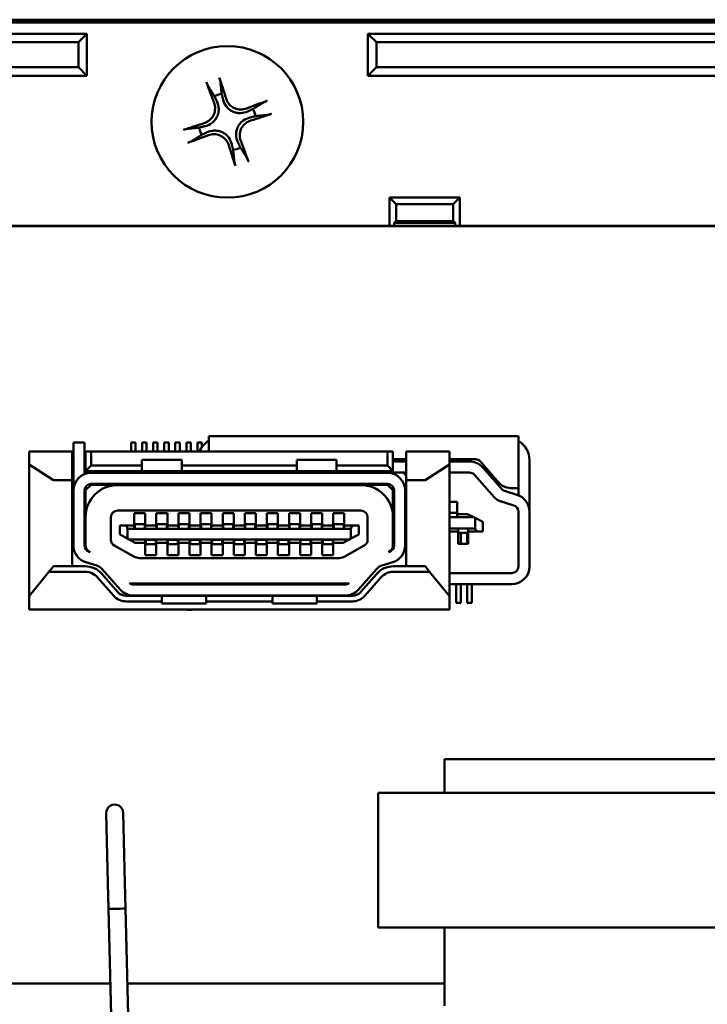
# Model space of a CAD drawing. Header units: inches. Extents: x 1.8 to 33, y 0.1 to 15.8.
# Tile 9 of 14: x 17.5 to 18.7, y 2.6 to 4.4. Entities that reach past the tile are written whole.
import ezdxf

# ---------------------------------------------------------------- set-up
doc = ezdxf.new("R2010")
doc.units = ezdxf.units.IN
doc.header["$MEASUREMENT"] = 0
doc.layers.add('Visible Edges(ANSI)', color=7, linetype='Continuous', lineweight=50)

msp = doc.modelspace()

# ---------------------------------------------------------------- linework, layer by layer
at = {"layer": 'Visible Edges(ANSI)'}
for p, q in [((16.063, 4.3592), (19.663, 4.3592)), ((16.0669, 4.3553), (19.6591, 4.3553)), ((19.658, 4.3542), (16.068, 4.3542)), ((16.088, 4.3342), (17.613, 4.3342)), ((17.5977, 4.3189), (17.613, 4.3342)), ((17.613, 4.3342), (17.613, 4.2592)), ((18.113, 4.3342), (19.638, 4.3342)), ((18.113, 4.2592), (18.113, 4.3342)), ((18.113, 4.3342), (18.1283, 4.3189)), ((16.1033, 4.3189), (17.5977, 4.3189)), ((17.5977, 4.2745), (17.5977, 4.3189)), ((18.1283, 4.3189), (19.6228, 4.3189)), ((18.1283, 4.3189), (18.1283, 4.2745)), ((16.1478, 4.2745), (17.5977, 4.2745)), ((17.613, 4.2592), (17.5977, 4.2745)), ((18.1283, 4.2745), (18.113, 4.2592)), ((18.1283, 4.2745), (19.5783, 4.2745)), ((17.613, 4.2592), (16.163, 4.2592)), ((19.563, 4.2592), (18.113, 4.2592)), ((18.1515, 3.9922), (18.1515, 4.0422)), ((18.1515, 4.0422), (18.2765, 4.0422)), ((18.1515, 4.0422), (18.1631, 4.0306)), ((18.2765, 4.0422), (18.265, 4.0306)), ((18.2765, 4.0422), (18.2765, 3.9922)), ((18.1631, 4.0306), (18.265, 4.0306)), ((18.1631, 4.0005), (18.1631, 4.0306)), ((18.265, 4.0306), (18.265, 4.0005)), ((18.1598, 3.9972), (18.1631, 4.0005)), ((18.265, 4.0005), (18.1631, 4.0005)), ((18.2682, 3.9972), (18.265, 4.0005)), ((16.6515, 3.9922), (19.3515, 3.9922)), ((19.3515, 3.9912), (16.6515, 3.9912)), ((19.3515, 3.9912), (16.6515, 3.9912)), ((18.1598, 3.9972), (18.1598, 3.9922)), ((18.2682, 3.9972), (18.1598, 3.9972)), ((18.2682, 3.9922), (18.2682, 3.9972)), ((17.8297, 3.6175), (17.8297, 3.5903)), ((18.3809, 3.6175), (17.8297, 3.6175)), ((18.3809, 3.525), (18.3809, 3.6175)), ((17.5888, 3.606), (17.6085, 3.606)), ((17.5888, 3.606), (17.5888, 3.5204)), ((17.6085, 3.606), (17.6085, 3.5496)), ((17.6916, 3.5903), (17.6916, 3.606)), ((17.6916, 3.606), (17.6995, 3.606)), ((17.6995, 3.5903), (17.6995, 3.606)), ((17.7113, 3.606), (17.7113, 3.5903)), ((17.7192, 3.606), (17.7113, 3.606)), ((17.7192, 3.606), (17.7192, 3.5903)), ((17.731, 3.606), (17.731, 3.5903)), ((17.7388, 3.606), (17.731, 3.606)), ((17.7388, 3.606), (17.7388, 3.5903)), ((17.7507, 3.606), (17.7507, 3.5903)), ((17.7585, 3.606), (17.7507, 3.606)), ((17.7585, 3.606), (17.7585, 3.5903)), ((17.7703, 3.606), (17.7703, 3.5903)), ((17.7782, 3.606), (17.7703, 3.606)), ((17.7782, 3.606), (17.7782, 3.5903)), ((17.79, 3.606), (17.79, 3.5903)), ((17.7979, 3.606), (17.79, 3.606)), ((17.7979, 3.606), (17.7979, 3.5903)), ((17.8097, 3.606), (17.8097, 3.5903)), ((17.8176, 3.606), (17.8097, 3.606)), ((17.8176, 3.606), (17.8176, 3.5979)), ((17.5101, 3.5903), (17.5101, 3.5666)), ((17.5869, 3.5903), (17.5101, 3.5903)), ((17.5869, 3.5391), (17.5869, 3.5903)), ((17.6105, 3.5903), (17.6105, 3.5552)), ((17.6105, 3.5903), (17.6203, 3.5903)), ((18.1479, 3.5903), (17.6203, 3.5903)), ((17.6203, 3.5903), (17.6203, 3.5651)), ((18.1479, 3.5651), (18.1479, 3.5903)), ((18.1479, 3.5903), (18.1577, 3.5903)), ((18.1577, 3.5552), (18.1577, 3.5903)), ((18.1814, 3.5903), (18.1814, 3.5391)), ((18.2581, 3.5903), (18.1814, 3.5903)), ((18.2581, 3.5666), (18.2581, 3.5903)), ((17.5101, 3.5666), (17.5101, 3.3324)), ((17.5101, 3.5666), (17.5534, 3.5391)), ((17.6105, 3.5552), (17.6203, 3.5651)), ((17.6203, 3.5651), (17.7109, 3.5651)), ((17.7109, 3.5749), (17.7109, 3.5651)), ((17.7818, 3.5749), (17.7109, 3.5749)), ((17.7109, 3.5651), (17.7109, 3.5552)), ((17.7818, 3.5651), (17.7818, 3.5749)), ((17.7818, 3.5651), (17.9865, 3.5651)), ((17.7818, 3.5651), (17.7818, 3.5552)), ((17.9865, 3.5749), (17.9865, 3.5651)), ((18.0573, 3.5749), (17.9865, 3.5749)), ((17.9865, 3.5651), (17.9865, 3.5552)), ((18.0573, 3.5651), (18.0573, 3.5749)), ((18.0573, 3.5651), (18.1479, 3.5651)), ((18.0573, 3.5651), (18.0573, 3.5552)), ((18.1577, 3.5552), (18.1479, 3.5651)), ((18.1577, 3.5762), (18.1814, 3.5762)), ((18.1814, 3.5722), (18.1577, 3.5722)), ((18.1778, 3.5742), (18.1778, 3.5722)), ((18.1778, 3.5742), (18.1814, 3.5742)), ((18.1794, 3.5742), (18.1794, 3.5722)), ((18.2148, 3.5391), (18.2581, 3.5666)), ((18.2581, 3.5762), (18.3047, 3.5762)), ((18.2939, 3.5722), (18.2581, 3.5722)), ((18.2581, 3.3324), (18.2581, 3.5666)), ((18.3136, 3.5721), (18.3461, 3.5345)), ((18.3533, 3.5209), (18.3175, 3.5616)), ((18.4006, 3.4828), (18.4006, 3.5747)), ((17.6105, 3.5503), (17.6105, 3.5552)), ((17.6105, 3.5552), (17.7109, 3.5552)), ((17.6203, 3.5519), (18.1479, 3.5519)), ((17.7109, 3.5552), (17.7818, 3.5552)), ((17.7818, 3.5552), (17.9865, 3.5552)), ((17.8297, 3.5552), (17.8297, 3.5519)), ((17.8796, 3.5519), (17.8825, 3.5552)), ((17.8876, 3.5552), (17.8846, 3.5519)), ((17.9168, 3.5526), (18.0876, 3.5526)), ((17.9801, 3.5522), (17.9801, 3.5526)), ((17.9804, 3.5519), (17.9801, 3.5522)), ((17.9865, 3.5552), (18.0573, 3.5552)), ((17.9866, 3.5526), (17.9865, 3.5519)), ((18.0273, 3.5526), (18.0273, 3.5519)), ((18.0334, 3.5519), (18.0337, 3.5522)), ((18.0337, 3.5522), (18.0337, 3.5526)), ((18.0573, 3.5552), (18.1577, 3.5552)), ((18.0876, 3.5552), (18.0876, 3.5526)), ((18.0888, 3.5526), (18.0876, 3.5526)), ((18.0888, 3.5552), (18.0888, 3.5526)), ((18.0888, 3.5526), (18.1814, 3.5526)), ((18.1577, 3.5526), (18.1577, 3.5503)), ((18.177, 3.5522), (18.177, 3.5526)), ((18.1814, 3.5458), (18.177, 3.5522)), ((18.1778, 3.5511), (18.1778, 3.5506)), ((18.1781, 3.5506), (18.1778, 3.5506)), ((18.2581, 3.5526), (18.2939, 3.5526)), ((18.3028, 3.5485), (18.3385, 3.5079)), ((17.5534, 3.5391), (17.5869, 3.5391)), ((17.5869, 3.3855), (17.5869, 3.5391)), ((17.6203, 3.5308), (17.6105, 3.521)), ((17.6105, 3.521), (17.6105, 3.5269)), ((17.6203, 3.5322), (18.1479, 3.5322)), ((17.7243, 3.5308), (17.6203, 3.5308)), ((18.1007, 3.5302), (17.6676, 3.5302)), ((17.7249, 3.5302), (17.7227, 3.5322)), ((17.7677, 3.5302), (17.7699, 3.5322)), ((17.9999, 3.5308), (17.7684, 3.5308)), ((17.8297, 3.5322), (17.8297, 3.5308)), ((17.8673, 3.5322), (17.8661, 3.5308)), ((17.8923, 3.5308), (17.8935, 3.5322)), ((18.0005, 3.5302), (17.9983, 3.5322)), ((18.0433, 3.5302), (18.0455, 3.5322)), ((18.1479, 3.5308), (18.044, 3.5308)), ((18.1577, 3.521), (18.1479, 3.5308)), ((18.1577, 3.5269), (18.1577, 3.521)), ((18.1814, 3.5391), (18.2148, 3.5391)), ((18.1814, 3.5391), (18.1814, 3.3855)), ((17.5888, 3.5204), (17.5888, 3.4228)), ((17.6085, 3.4228), (17.6085, 3.5204)), ((17.6105, 3.521), (17.6105, 3.4731)), ((18.1577, 3.4731), (18.1577, 3.521)), ((18.1597, 3.5204), (18.1597, 3.4228)), ((18.1794, 3.4228), (18.1794, 3.5204)), ((18.3784, 3.5129), (18.3542, 3.5204)), ((18.3669, 3.525), (18.3809, 3.525)), ((18.3809, 3.525), (18.3809, 3.512)), ((18.1794, 3.5004), (18.1814, 3.5004)), ((18.2581, 3.5004), (18.2717, 3.5004)), ((18.2717, 3.5004), (18.2717, 3.4807)), ((18.3484, 3.5015), (18.3726, 3.4941)), ((17.6105, 3.4731), (17.6105, 3.4225)), ((17.6558, 3.4329), (17.6558, 3.4731)), ((17.6676, 3.4849), (18.1007, 3.4849)), ((17.6971, 3.48), (17.6971, 3.458)), ((17.7168, 3.48), (17.6971, 3.48)), ((17.7168, 3.458), (17.7168, 3.48)), ((17.7365, 3.48), (17.7365, 3.458)), ((17.7562, 3.48), (17.7365, 3.48)), ((17.7562, 3.458), (17.7562, 3.48)), ((17.7759, 3.48), (17.7759, 3.458)), ((17.7955, 3.48), (17.7759, 3.48)), ((17.7955, 3.458), (17.7955, 3.48)), ((17.8152, 3.48), (17.8152, 3.458)), ((17.8349, 3.48), (17.8152, 3.48)), ((17.8349, 3.458), (17.8349, 3.48)), ((17.8546, 3.48), (17.8546, 3.458)), ((17.8743, 3.48), (17.8546, 3.48)), ((17.8743, 3.458), (17.8743, 3.48)), ((17.894, 3.48), (17.894, 3.458)), ((17.9136, 3.48), (17.894, 3.48)), ((17.9136, 3.458), (17.9136, 3.48)), ((17.9333, 3.48), (17.9333, 3.458)), ((17.953, 3.48), (17.9333, 3.48)), ((17.953, 3.458), (17.953, 3.48)), ((17.9727, 3.48), (17.9727, 3.458)), ((17.9924, 3.48), (17.9727, 3.48)), ((17.9924, 3.458), (17.9924, 3.48)), ((18.0121, 3.48), (18.0121, 3.458)), ((18.0318, 3.48), (18.0121, 3.48)), ((18.0318, 3.458), (18.0318, 3.48)), ((18.0514, 3.48), (18.0514, 3.458)), ((18.0711, 3.48), (18.0514, 3.48)), ((18.0711, 3.458), (18.0711, 3.48)), ((18.1125, 3.4731), (18.1125, 3.4329)), ((18.1597, 3.4783), (18.1577, 3.4783)), ((18.1577, 3.4225), (18.1577, 3.4731)), ((18.1597, 3.4728), (18.1577, 3.4728)), ((18.1794, 3.4807), (18.1814, 3.4807)), ((18.1794, 3.4728), (18.1814, 3.4728)), ((18.2717, 3.4807), (18.2581, 3.4807)), ((18.2581, 3.4728), (18.2717, 3.4728)), ((18.2717, 3.4807), (18.2717, 3.4783)), ((18.2717, 3.4783), (18.2717, 3.4728)), ((18.2904, 3.4783), (18.2717, 3.4783)), ((18.3017, 3.4728), (18.2717, 3.4728)), ((18.2904, 3.4783), (18.3017, 3.4728)), ((18.3042, 3.4716), (18.3017, 3.4728)), ((18.3809, 3.4828), (18.3809, 3.3852)), ((18.4006, 3.3852), (18.4006, 3.4828)), ((17.6832, 3.458), (17.6715, 3.458)), ((17.6715, 3.458), (17.6715, 3.4422)), ((17.6832, 3.458), (17.6853, 3.4521)), ((17.6971, 3.458), (17.6832, 3.458)), ((17.6971, 3.458), (17.6971, 3.4525)), ((17.6981, 3.4525), (17.6981, 3.4603)), ((17.6981, 3.4603), (17.7158, 3.4603)), ((17.7158, 3.4525), (17.7158, 3.4603)), ((17.7365, 3.458), (17.7168, 3.458)), ((17.7168, 3.458), (17.7168, 3.4525)), ((17.7365, 3.458), (17.7365, 3.4525)), ((17.7375, 3.4525), (17.7375, 3.4603)), ((17.7375, 3.4603), (17.7552, 3.4603)), ((17.7552, 3.4525), (17.7552, 3.4603)), ((17.7759, 3.458), (17.7562, 3.458)), ((17.7562, 3.458), (17.7562, 3.4525)), ((17.7759, 3.458), (17.7759, 3.4525)), ((17.7768, 3.4525), (17.7768, 3.4603)), ((17.7768, 3.4603), (17.7946, 3.4603)), ((17.7946, 3.4525), (17.7946, 3.4603)), ((17.8152, 3.458), (17.7955, 3.458)), ((17.7955, 3.458), (17.7955, 3.4525)), ((17.8152, 3.458), (17.8152, 3.4525)), ((17.8162, 3.4525), (17.8162, 3.4603)), ((17.8162, 3.4603), (17.8339, 3.4603)), ((17.8339, 3.4525), (17.8339, 3.4603)), ((17.8546, 3.458), (17.8349, 3.458)), ((17.8349, 3.458), (17.8349, 3.4525)), ((17.8546, 3.458), (17.8546, 3.4525)), ((17.8556, 3.4525), (17.8556, 3.4603)), ((17.8556, 3.4603), (17.8733, 3.4603)), ((17.8733, 3.4525), (17.8733, 3.4603)), ((17.894, 3.458), (17.8743, 3.458)), ((17.8743, 3.458), (17.8743, 3.4525)), ((17.894, 3.458), (17.894, 3.4525)), ((17.8949, 3.4525), (17.8949, 3.4603)), ((17.8949, 3.4603), (17.9127, 3.4603)), ((17.9127, 3.4525), (17.9127, 3.4603)), ((17.9333, 3.458), (17.9136, 3.458)), ((17.9136, 3.458), (17.9136, 3.4525)), ((17.9333, 3.458), (17.9333, 3.4525)), ((17.9343, 3.4525), (17.9343, 3.4603)), ((17.9343, 3.4603), (17.952, 3.4603)), ((17.952, 3.4525), (17.952, 3.4603)), ((17.9727, 3.458), (17.953, 3.458)), ((17.953, 3.458), (17.953, 3.4525)), ((17.9727, 3.458), (17.9727, 3.4525)), ((17.9737, 3.4525), (17.9737, 3.4603)), ((17.9737, 3.4603), (17.9914, 3.4603)), ((17.9914, 3.4525), (17.9914, 3.4603)), ((18.0121, 3.458), (17.9924, 3.458)), ((17.9924, 3.458), (17.9924, 3.4525)), ((18.0121, 3.458), (18.0121, 3.4525)), ((18.0131, 3.4525), (18.0131, 3.4603)), ((18.0131, 3.4603), (18.0308, 3.4603)), ((18.0308, 3.4525), (18.0308, 3.4603)), ((18.0514, 3.458), (18.0318, 3.458)), ((18.0318, 3.458), (18.0318, 3.4525)), ((18.0514, 3.458), (18.0514, 3.4525)), ((18.0524, 3.4525), (18.0524, 3.4603)), ((18.0524, 3.4603), (18.0701, 3.4603)), ((18.0701, 3.4525), (18.0701, 3.4603)), ((18.085, 3.458), (18.0711, 3.458)), ((18.0711, 3.458), (18.0711, 3.4525)), ((18.085, 3.458), (18.0829, 3.4521)), ((18.085, 3.458), (18.0967, 3.458)), ((18.0967, 3.4422), (18.0967, 3.458)), ((18.3042, 3.4531), (18.3042, 3.4716)), ((18.3042, 3.4716), (18.3179, 3.465)), ((18.3179, 3.4476), (18.3179, 3.465)), ((17.5888, 3.4466), (17.5869, 3.4466)), ((17.6105, 3.4466), (17.6085, 3.4466)), ((17.6853, 3.4348), (17.6715, 3.4422)), ((17.6853, 3.4521), (17.6853, 3.4348)), ((18.0829, 3.4521), (17.6853, 3.4521)), ((17.6971, 3.4525), (17.7168, 3.4525)), ((17.7365, 3.4525), (17.7562, 3.4525)), ((17.7759, 3.4525), (17.7955, 3.4525)), ((17.8152, 3.4525), (17.8349, 3.4525)), ((17.8546, 3.4525), (17.8743, 3.4525)), ((17.894, 3.4525), (17.9136, 3.4525)), ((17.9333, 3.4525), (17.953, 3.4525)), ((17.9727, 3.4525), (17.9924, 3.4525)), ((18.0121, 3.4525), (18.0318, 3.4525)), ((18.0514, 3.4525), (18.0711, 3.4525)), ((18.0829, 3.4348), (18.0829, 3.4521)), ((18.0967, 3.4422), (18.0829, 3.4348)), ((18.1597, 3.4531), (18.1577, 3.4531)), ((18.1597, 3.4466), (18.1577, 3.4466)), ((18.1794, 3.4531), (18.1814, 3.4531)), ((18.1794, 3.4476), (18.1814, 3.4476)), ((18.1814, 3.4466), (18.1794, 3.4466)), ((18.2581, 3.4531), (18.2736, 3.4531)), ((18.2581, 3.4476), (18.2736, 3.4476)), ((18.2914, 3.4531), (18.2736, 3.4531)), ((18.2736, 3.4531), (18.2736, 3.4476)), ((18.2736, 3.4476), (18.2736, 3.4453)), ((18.2736, 3.4256), (18.2736, 3.4453)), ((18.2914, 3.4453), (18.2736, 3.4453)), ((18.2782, 3.4453), (18.2782, 3.4256)), ((18.29, 3.4414), (18.29, 3.4453)), ((18.29, 3.4414), (18.29, 3.4256)), ((18.2914, 3.4531), (18.3042, 3.4531)), ((18.2914, 3.4531), (18.2914, 3.4476)), ((18.2914, 3.4476), (18.3061, 3.4476)), ((18.2914, 3.4476), (18.2914, 3.4453)), ((18.2914, 3.4453), (18.2914, 3.4256)), ((18.3061, 3.4476), (18.3042, 3.4531)), ((18.3179, 3.4476), (18.3061, 3.4476)), ((17.6964, 3.4029), (17.6617, 3.4227)), ((17.6853, 3.4348), (17.6882, 3.4332)), ((17.6882, 3.4332), (18.08, 3.4332)), ((17.6991, 3.4273), (17.6882, 3.4332)), ((17.6991, 3.4273), (17.7168, 3.4273)), ((17.7168, 3.4328), (17.7168, 3.4273)), ((17.7365, 3.4328), (17.7168, 3.4328)), ((17.7168, 3.4273), (17.7168, 3.4052)), ((17.7178, 3.4328), (17.7178, 3.4249)), ((17.7355, 3.4249), (17.7178, 3.4249)), ((17.7355, 3.4328), (17.7355, 3.4249)), ((17.7365, 3.4328), (17.7365, 3.4273)), ((17.7365, 3.4052), (17.7365, 3.4273)), ((17.7365, 3.4273), (17.7562, 3.4273)), ((17.7562, 3.4328), (17.7562, 3.4273)), ((17.7759, 3.4328), (17.7562, 3.4328)), ((17.7562, 3.4273), (17.7562, 3.4052)), ((17.7572, 3.4328), (17.7572, 3.4249)), ((17.7749, 3.4249), (17.7572, 3.4249)), ((17.7749, 3.4328), (17.7749, 3.4249)), ((17.7759, 3.4328), (17.7759, 3.4273)), ((17.7759, 3.4052), (17.7759, 3.4273)), ((17.7759, 3.4273), (17.7955, 3.4273)), ((17.7955, 3.4328), (17.7955, 3.4273)), ((17.8152, 3.4328), (17.7955, 3.4328)), ((17.7955, 3.4273), (17.7955, 3.4052)), ((17.7965, 3.4328), (17.7965, 3.4249)), ((17.8142, 3.4249), (17.7965, 3.4249)), ((17.8142, 3.4328), (17.8142, 3.4249)), ((17.8152, 3.4328), (17.8152, 3.4273)), ((17.8152, 3.4052), (17.8152, 3.4273)), ((17.8152, 3.4273), (17.8349, 3.4273)), ((17.8349, 3.4328), (17.8349, 3.4273)), ((17.8546, 3.4328), (17.8349, 3.4328)), ((17.8349, 3.4273), (17.8349, 3.4052)), ((17.8359, 3.4328), (17.8359, 3.4249)), ((17.8536, 3.4249), (17.8359, 3.4249)), ((17.8536, 3.4328), (17.8536, 3.4249)), ((17.8546, 3.4328), (17.8546, 3.4273)), ((17.8546, 3.4052), (17.8546, 3.4273)), ((17.8546, 3.4273), (17.8743, 3.4273)), ((17.8743, 3.4328), (17.8743, 3.4273)), ((17.894, 3.4328), (17.8743, 3.4328)), ((17.8743, 3.4273), (17.8743, 3.4052)), ((17.8753, 3.4328), (17.8753, 3.4249)), ((17.893, 3.4249), (17.8753, 3.4249)), ((17.893, 3.4328), (17.893, 3.4249)), ((17.894, 3.4328), (17.894, 3.4273)), ((17.894, 3.4052), (17.894, 3.4273)), ((17.894, 3.4273), (17.9136, 3.4273)), ((17.9136, 3.4328), (17.9136, 3.4273)), ((17.9333, 3.4328), (17.9136, 3.4328)), ((17.9136, 3.4273), (17.9136, 3.4052)), ((17.9146, 3.4328), (17.9146, 3.4249)), ((17.9323, 3.4249), (17.9146, 3.4249)), ((17.9323, 3.4328), (17.9323, 3.4249)), ((17.9333, 3.4328), (17.9333, 3.4273)), ((17.9333, 3.4052), (17.9333, 3.4273)), ((17.9333, 3.4273), (17.953, 3.4273)), ((17.953, 3.4328), (17.953, 3.4273)), ((17.9727, 3.4328), (17.953, 3.4328)), ((17.953, 3.4273), (17.953, 3.4052)), ((17.954, 3.4328), (17.954, 3.4249)), ((17.9717, 3.4249), (17.954, 3.4249)), ((17.9717, 3.4328), (17.9717, 3.4249)), ((17.9727, 3.4328), (17.9727, 3.4273)), ((17.9727, 3.4052), (17.9727, 3.4273)), ((17.9727, 3.4273), (17.9924, 3.4273)), ((17.9924, 3.4328), (17.9924, 3.4273)), ((18.0121, 3.4328), (17.9924, 3.4328)), ((17.9924, 3.4273), (17.9924, 3.4052)), ((17.9934, 3.4328), (17.9934, 3.4249)), ((18.0111, 3.4249), (17.9934, 3.4249)), ((18.0111, 3.4328), (18.0111, 3.4249)), ((18.0121, 3.4328), (18.0121, 3.4273)), ((18.0121, 3.4052), (18.0121, 3.4273)), ((18.0121, 3.4273), (18.0318, 3.4273)), ((18.0318, 3.4328), (18.0318, 3.4273)), ((18.0514, 3.4328), (18.0318, 3.4328)), ((18.0318, 3.4273), (18.0318, 3.4052)), ((18.0327, 3.4328), (18.0327, 3.4249)), ((18.0505, 3.4249), (18.0327, 3.4249)), ((18.0505, 3.4328), (18.0505, 3.4249)), ((18.0514, 3.4328), (18.0514, 3.4273)), ((18.0514, 3.4052), (18.0514, 3.4273)), ((18.0514, 3.4273), (18.0692, 3.4273)), ((18.08, 3.4332), (18.0692, 3.4273)), ((18.1065, 3.4227), (18.0718, 3.4029)), ((18.08, 3.4332), (18.0829, 3.4348)), ((18.2914, 3.4256), (18.2736, 3.4256)), ((17.6165, 3.4123), (17.6188, 3.4109)), ((17.6188, 3.4109), (17.6169, 3.4115)), ((17.7168, 3.4052), (17.7365, 3.4052)), ((17.7562, 3.4052), (17.7759, 3.4052)), ((17.7955, 3.4052), (17.8152, 3.4052)), ((17.8349, 3.4052), (17.8546, 3.4052)), ((17.8743, 3.4052), (17.894, 3.4052)), ((17.9136, 3.4052), (17.9333, 3.4052)), ((17.953, 3.4052), (17.9727, 3.4052)), ((17.9924, 3.4052), (18.0121, 3.4052)), ((18.0318, 3.4052), (18.0514, 3.4052)), ((18.1495, 3.4109), (18.1518, 3.4123)), ((18.1514, 3.4115), (18.1495, 3.4109)), ((17.5454, 3.3757), (17.5534, 3.3855)), ((17.6098, 3.3855), (17.5534, 3.3855)), ((17.6111, 3.3927), (17.6305, 3.3867)), ((18.0621, 3.4003), (17.7062, 3.4003)), ((18.1377, 3.3867), (18.1572, 3.3927)), ((18.2148, 3.3855), (18.1585, 3.3855)), ((18.2148, 3.3855), (18.2228, 3.3757)), ((17.5454, 3.3757), (17.5101, 3.3324)), ((17.6098, 3.3757), (17.5454, 3.3757)), ((17.668, 3.3395), (17.6394, 3.3721)), ((17.6395, 3.3809), (17.6719, 3.3441)), ((18.0963, 3.3441), (18.1288, 3.3809)), ((18.1289, 3.3721), (18.1002, 3.3395)), ((18.2228, 3.3757), (18.1585, 3.3757)), ((18.2581, 3.3324), (18.2228, 3.3757)), ((18.3691, 3.3734), (18.2581, 3.3734)), ((17.6606, 3.333), (17.632, 3.3656)), ((17.6912, 3.355), (18.077, 3.355)), ((18.0727, 3.3531), (17.6956, 3.3531)), ((17.768, 3.355), (17.768, 3.3531)), ((17.8034, 3.355), (17.8034, 3.3531)), ((17.9648, 3.355), (17.9648, 3.3531)), ((18.0003, 3.355), (18.0003, 3.3531)), ((18.1363, 3.3656), (18.1076, 3.333)), ((18.2581, 3.3537), (18.3691, 3.3537)), ((18.2585, 3.3537), (18.2585, 3.3205)), ((18.2703, 3.3537), (18.2703, 3.3205)), ((18.2782, 3.3537), (18.2782, 3.3205)), ((18.29, 3.3537), (18.29, 3.3205)), ((18.2979, 3.3537), (18.2979, 3.3205)), ((17.7463, 3.3328), (17.6828, 3.3328)), ((17.6956, 3.3334), (18.0727, 3.3334)), ((17.7463, 3.3328), (17.7463, 3.3229)), ((17.7463, 3.3328), (17.8251, 3.3328)), ((17.8251, 3.3328), (17.8251, 3.3229)), ((17.9432, 3.3328), (17.8251, 3.3328)), ((17.9432, 3.3328), (17.9432, 3.3229)), ((17.9432, 3.3328), (18.0219, 3.3328)), ((18.0219, 3.3328), (18.0219, 3.3229)), ((18.0854, 3.3328), (18.0219, 3.3328)), ((17.5101, 3.3324), (17.5101, 3.3088)), ((17.7463, 3.3229), (17.6828, 3.3229)), ((17.7463, 3.3229), (17.7463, 3.319)), ((17.7463, 3.319), (17.8251, 3.319)), ((17.9432, 3.3229), (17.8251, 3.3229)), ((17.8251, 3.319), (17.8251, 3.3229)), ((17.9432, 3.3229), (17.9432, 3.319)), ((17.9432, 3.319), (18.0219, 3.319)), ((18.0854, 3.3229), (18.0219, 3.3229)), ((18.0219, 3.319), (18.0219, 3.3229)), ((18.2581, 3.3088), (18.2581, 3.3324)), ((18.2585, 3.3205), (18.2581, 3.3205)), ((18.2782, 3.3205), (18.2703, 3.3205)), ((18.2979, 3.3205), (18.29, 3.3205)), ((17.5101, 3.3088), (18.2581, 3.3088)), ((18.2493, 3.0422), (19.0493, 3.0422)), ((18.2493, 2.9822), (18.2493, 3.0422)), ((18.1315, 2.7422), (18.1315, 2.9822)), ((18.1315, 2.9822), (19.1515, 2.9822)), ((17.6473, 2.9456), (17.6504, 2.8207)), ((17.6804, 2.8214), (17.6773, 2.9464)), ((17.6504, 2.8207), (17.6515, 2.7757)), ((17.6804, 2.8214), (17.6815, 2.7764)), ((17.6515, 2.7757), (17.6587, 2.4835)), ((17.6815, 2.7764), (17.6887, 2.4843)), ((19.1515, 2.7422), (18.1315, 2.7422)), ((18.2493, 2.6422), (18.2493, 2.7422)), ((17.6548, 2.6422), (17.409, 2.6422)), ((17.409, 2.6422), (17.6548, 2.6422)), ((17.409, 2.6422), (17.6548, 2.6422)), ((18.2493, 2.6422), (17.6848, 2.6422)), ((17.6848, 2.6422), (18.2493, 2.6422)), ((17.6848, 2.6422), (18.2493, 2.6422)), ((18.2493, 2.6422), (18.2493, 2.6084)), ((18.2493, 2.6084), (18.2493, 2.6026))]:
    msp.add_line(p, q, dxfattribs=at)
msp.add_circle((17.863, 4.1772), 0.135, dxfattribs=at)
for centre, radius, start, end in [((17.863, 4.1772), 0.0512, 101.4865, 116.7192), ((17.863, 4.1772), 0.0512, 11.4865, 26.7192), ((17.863, 4.1772), 0.0512, 191.4865, 206.7192), ((17.863, 4.1772), 0.0512, 281.4865, 296.7192), ((17.8494, 3.5747), 0.0394, 120, 156.7168), ((18.3612, 3.5747), 0.0394, 0, 60), ((18.2939, 3.5407), 0.0315, 41.3478, 90), ((18.3047, 3.5644), 0.0118, 40.8724, 90), ((17.6203, 3.5204), 0.0315, 90, 180), ((17.9168, 3.5407), 0.0118, 90, 109.5094), ((18.1479, 3.5204), 0.0315, 0, 90), ((18.2939, 3.5407), 0.0118, 41.3478, 90), ((17.6203, 3.5204), 0.0118, 90, 180), ((17.6676, 3.4731), 0.0571, 90, 180), ((17.8437, 3.5526), 0.0276, 307.918, 312.3629), ((18.1007, 3.4731), 0.0571, 0, 90), ((18.1479, 3.5204), 0.0118, 0, 90), ((18.3669, 3.5526), 0.0276, 220.8724, 270), ((18.3548, 3.5222), 0.0217, 221.3478, 252.8973), ((18.3548, 3.5222), 0.00197, 221.3478, 252.8973), ((18.3691, 3.4828), 0.0315, 0, 72.8973), ((18.3691, 3.4828), 0.0118, 0, 72.8973), ((17.6676, 3.4731), 0.0118, 90, 180), ((18.1007, 3.4731), 0.0118, 0, 90), ((17.6203, 3.4228), 0.0315, 180, 252.8973), ((17.6203, 3.4228), 0.0118, 180, 252.8973), ((17.6223, 3.4225), 0.0118, 180, 240.2865), ((17.6676, 3.4329), 0.0118, 180, 240.2865), ((18.1007, 3.4329), 0.0118, 299.7135, 0), ((18.1479, 3.4228), 0.0118, 287.1027, 0), ((18.1459, 3.4225), 0.0118, 299.7135, 0), ((18.1479, 3.4228), 0.0315, 287.1027, 0), ((17.7062, 3.42), 0.0197, 240.2865, 270), ((18.0621, 3.42), 0.0197, 270, 299.7135), ((17.6098, 3.3462), 0.0394, 41.2464, 90), ((17.6247, 3.3679), 0.0197, 41.3478, 72.8973), ((18.1435, 3.3679), 0.0197, 107.1027, 138.6522), ((18.1585, 3.3462), 0.0394, 90, 138.7536), ((18.3691, 3.3852), 0.0118, 270, 0), ((18.3691, 3.3852), 0.0315, 270, 0), ((17.6098, 3.3462), 0.0295, 41.2464, 90), ((18.1585, 3.3462), 0.0295, 90, 138.7536), ((17.6956, 3.3649), 0.0118, 234.0041, 270), ((17.6912, 3.3668), 0.0118, 257.3501, 270), ((18.0727, 3.3649), 0.0118, 270, 305.9959), ((18.077, 3.3668), 0.0118, 270, 282.6499), ((17.6828, 3.3525), 0.0295, 221.2464, 270), ((17.6828, 3.3525), 0.0197, 221.2464, 270), ((17.6956, 3.3649), 0.0315, 221.3478, 270), ((18.0727, 3.3649), 0.0315, 270, 318.6522), ((18.0854, 3.3525), 0.0197, 270, 318.7536), ((18.0854, 3.3525), 0.0295, 270, 318.7536), ((17.7955, 3.3432), 0.0354, 256.4638, 283.5362), ((17.6623, 2.946), 0.015, 1.4147, 181.4147)]:
    msp.add_arc(centre, radius, start, end, dxfattribs=at)
for centre, major_axis, ratio, start_param, end_param in [((17.8682, 4.1793), (0.066, -0.1625), 0.087156, 4.242952, 4.480279), ((17.8576, 4.1757), (-0.0487, 0.1685), 0.087156, 4.944499, 5.181826), ((17.8651, 4.172), (-0.1625, -0.066), 0.087156, 4.242952, 4.480279), ((17.8646, 4.1718), (-0.1685, -0.0487), 0.087156, 4.944499, 5.181826), ((17.8615, 4.1826), (0.1685, 0.0487), 0.087156, 4.944499, 5.181826), ((17.8609, 4.1824), (0.1625, 0.066), 0.087156, 4.242952, 4.480279), ((17.8578, 4.1751), (-0.066, 0.1625), 0.087156, 4.242952, 4.480279), ((17.8684, 4.1788), (0.0487, -0.1685), 0.087156, 4.944499, 5.181826), ((17.6665, 2.776), (0.015, 0.0004), 0.037368, 3.141593, 6.283185)]:
    msp.add_ellipse(centre, major_axis=major_axis, ratio=ratio, start_param=start_param, end_param=end_param, dxfattribs=at)
for points, knots in [([(17.8288, 4.2408), (17.8287, 4.241), (17.8285, 4.2413), (17.8281, 4.2421), (17.8278, 4.2428), (17.8272, 4.2439), (17.8269, 4.2447), (17.8264, 4.246), (17.8261, 4.2467), (17.8258, 4.2475), (17.8258, 4.2476), (17.8257, 4.2477)], [0.04855252, 0.04855252, 0.04855252, 0.04855252, 0.05284999, 0.05284999, 0.05811668, 0.05811668, 0.06341303, 0.06341303, 0.06871378, 0.06871378, 0.06981434, 0.06981434, 0.06981434, 0.06981434]), ([(17.8487, 4.2557), (17.8488, 4.2556), (17.8488, 4.2554), (17.8491, 4.2547), (17.8493, 4.2539), (17.8497, 4.2526), (17.8499, 4.2518), (17.8502, 4.2505), (17.8504, 4.2499), (17.8505, 4.249), (17.8506, 4.2486), (17.8506, 4.2483)], [0.01481468, 0.01481468, 0.01481468, 0.01481468, 0.01591524, 0.01591524, 0.02121599, 0.02121599, 0.02651234, 0.02651234, 0.03177903, 0.03177903, 0.0360765, 0.0360765, 0.0360765, 0.0360765]), ([(17.8393, 4.2111), (17.8405, 4.208), (17.8411, 4.2044), (17.841, 4.1972), (17.8402, 4.1936), (17.8376, 4.1873), (17.8355, 4.1843), (17.8305, 4.1792), (17.8274, 4.1772), (17.8235, 4.1755), (17.8226, 4.1752), (17.8217, 4.1749)], [0, 0, 0, 0, 0.0260573, 0.0260573, 0.0521146, 0.0521146, 0.0779973, 0.0779973, 0.1038801, 0.1038801, 0.1111266, 0.1111266, 0.1111266, 0.1111266]), ([(17.8445, 4.2132), (17.8462, 4.2094), (17.8473, 4.2051), (17.8476, 4.1983), (17.8474, 4.1958), (17.8464, 4.191), (17.8456, 4.1886), (17.8433, 4.1839), (17.8419, 4.1818), (17.8387, 4.178), (17.8369, 4.1763), (17.8314, 4.1723), (17.8273, 4.1705), (17.8233, 4.1695)], [0.3725423, 0.3725423, 0.3725423, 0.3725423, 0.4082549, 0.4082549, 0.4280922, 0.4280922, 0.4479295, 0.4479295, 0.4677669, 0.4677669, 0.4876042, 0.4876042, 0.5233168, 0.5233168, 0.5233168, 0.5233168]), ([(17.8991, 4.1958), (17.8953, 4.194), (17.8909, 4.1929), (17.8841, 4.1927), (17.8817, 4.1929), (17.8768, 4.1939), (17.8744, 4.1947), (17.8697, 4.1969), (17.8676, 4.1983), (17.8638, 4.2015), (17.8622, 4.2034), (17.8581, 4.2088), (17.8563, 4.2129), (17.8553, 4.217)], [0.3725423, 0.3725423, 0.3725423, 0.3725423, 0.4082549, 0.4082549, 0.4280922, 0.4280922, 0.4479295, 0.4479295, 0.4677669, 0.4677669, 0.4876042, 0.4876042, 0.5233168, 0.5233168, 0.5233168, 0.5233168]), ([(17.8969, 4.201), (17.8938, 4.1998), (17.8902, 4.1991), (17.883, 4.1992), (17.8794, 4.2), (17.8732, 4.2027), (17.8701, 4.2047), (17.865, 4.2098), (17.863, 4.2128), (17.8614, 4.2168), (17.861, 4.2176), (17.8607, 4.2186)], [0, 0, 0, 0, 0.0260573, 0.0260573, 0.0521146, 0.0521146, 0.0779973, 0.0779973, 0.1038801, 0.1038801, 0.1111266, 0.1111266, 0.1111266, 0.1111266]), ([(17.9266, 4.2115), (17.9268, 4.2116), (17.9272, 4.2118), (17.928, 4.2122), (17.9286, 4.2125), (17.9297, 4.213), (17.9305, 4.2133), (17.9318, 4.2139), (17.9326, 4.2141), (17.9333, 4.2144), (17.9334, 4.2145), (17.9335, 4.2145)], [0.04855252, 0.04855252, 0.04855252, 0.04855252, 0.05284999, 0.05284999, 0.05811668, 0.05811668, 0.06341303, 0.06341303, 0.06871378, 0.06871378, 0.06981434, 0.06981434, 0.06981434, 0.06981434]), ([(17.8816, 4.1412), (17.8798, 4.145), (17.8787, 4.1493), (17.8785, 4.1561), (17.8787, 4.1586), (17.8797, 4.1634), (17.8805, 4.1658), (17.8828, 4.1705), (17.8842, 4.1726), (17.8874, 4.1764), (17.8892, 4.1781), (17.8947, 4.1821), (17.8987, 4.184), (17.9028, 4.1849)], [0.3725423, 0.3725423, 0.3725423, 0.3725423, 0.4082549, 0.4082549, 0.4280922, 0.4280922, 0.4479295, 0.4479295, 0.4677669, 0.4677669, 0.4876042, 0.4876042, 0.5233168, 0.5233168, 0.5233168, 0.5233168]), ([(17.8868, 4.1433), (17.8856, 4.1464), (17.8849, 4.15), (17.885, 4.1572), (17.8858, 4.1608), (17.8885, 4.1671), (17.8905, 4.1702), (17.8956, 4.1752), (17.8987, 4.1772), (17.9026, 4.1789), (17.9035, 4.1792), (17.9044, 4.1795)], [0, 0, 0, 0, 0.0260573, 0.0260573, 0.0521146, 0.0521146, 0.0779973, 0.0779973, 0.1038801, 0.1038801, 0.1111266, 0.1111266, 0.1111266, 0.1111266]), ([(17.9415, 4.1915), (17.9414, 4.1915), (17.9412, 4.1914), (17.9405, 4.1912), (17.9397, 4.1909), (17.9384, 4.1906), (17.9376, 4.1903), (17.9364, 4.19), (17.9357, 4.1899), (17.9348, 4.1897), (17.9344, 4.1897), (17.9342, 4.1896)], [0.01481468, 0.01481468, 0.01481468, 0.01481468, 0.01591524, 0.01591524, 0.02121599, 0.02121599, 0.02651234, 0.02651234, 0.03177903, 0.03177903, 0.0360765, 0.0360765, 0.0360765, 0.0360765]), ([(17.7846, 4.1629), (17.7847, 4.163), (17.7848, 4.163), (17.7856, 4.1632), (17.7864, 4.1635), (17.7877, 4.1639), (17.7885, 4.1641), (17.7897, 4.1644), (17.7904, 4.1645), (17.7913, 4.1647), (17.7916, 4.1648), (17.7919, 4.1648)], [0.01481468, 0.01481468, 0.01481468, 0.01481468, 0.01591524, 0.01591524, 0.02121599, 0.02121599, 0.02651234, 0.02651234, 0.03177903, 0.03177903, 0.0360765, 0.0360765, 0.0360765, 0.0360765]), ([(17.827, 4.1587), (17.8308, 4.1604), (17.8351, 4.1615), (17.842, 4.1617), (17.8444, 4.1615), (17.8493, 4.1606), (17.8517, 4.1598), (17.8564, 4.1575), (17.8585, 4.1561), (17.8622, 4.1529), (17.8639, 4.1511), (17.8679, 4.1456), (17.8698, 4.1415), (17.8707, 4.1374)], [0.3725423, 0.3725423, 0.3725423, 0.3725423, 0.4082549, 0.4082549, 0.4280922, 0.4280922, 0.4479295, 0.4479295, 0.4677669, 0.4677669, 0.4876042, 0.4876042, 0.5233168, 0.5233168, 0.5233168, 0.5233168]), ([(17.7995, 4.143), (17.7992, 4.1428), (17.7989, 4.1426), (17.7981, 4.1422), (17.7975, 4.1419), (17.7963, 4.1414), (17.7956, 4.1411), (17.7943, 4.1406), (17.7935, 4.1403), (17.7928, 4.14), (17.7927, 4.14), (17.7925, 4.1399)], [0.04855252, 0.04855252, 0.04855252, 0.04855252, 0.05284999, 0.05284999, 0.05811668, 0.05811668, 0.06341303, 0.06341303, 0.06871378, 0.06871378, 0.06981434, 0.06981434, 0.06981434, 0.06981434]), ([(17.8291, 4.1534), (17.8322, 4.1546), (17.8358, 4.1553), (17.843, 4.1552), (17.8466, 4.1544), (17.8529, 4.1517), (17.856, 4.1497), (17.861, 4.1446), (17.863, 4.1416), (17.8647, 4.1377), (17.865, 4.1368), (17.8653, 4.1359)], [0, 0, 0, 0, 0.0260573, 0.0260573, 0.0521146, 0.0521146, 0.0779973, 0.0779973, 0.1038801, 0.1038801, 0.1111266, 0.1111266, 0.1111266, 0.1111266]), ([(17.8773, 4.0988), (17.8773, 4.0989), (17.8773, 4.099), (17.877, 4.0997), (17.8768, 4.1005), (17.8764, 4.1019), (17.8762, 4.1027), (17.8759, 4.1039), (17.8757, 4.1046), (17.8755, 4.1054), (17.8755, 4.1058), (17.8754, 4.1061)], [0.01481468, 0.01481468, 0.01481468, 0.01481468, 0.01591524, 0.01591524, 0.02121599, 0.02121599, 0.02651234, 0.02651234, 0.03177903, 0.03177903, 0.0360765, 0.0360765, 0.0360765, 0.0360765]), ([(17.8973, 4.1136), (17.8974, 4.1134), (17.8976, 4.1131), (17.898, 4.1123), (17.8983, 4.1117), (17.8988, 4.1105), (17.8992, 4.1098), (17.8997, 4.1085), (17.9, 4.1077), (17.9002, 4.107), (17.9003, 4.1068), (17.9003, 4.1067)], [0.04855252, 0.04855252, 0.04855252, 0.04855252, 0.05284999, 0.05284999, 0.05811668, 0.05811668, 0.06341303, 0.06341303, 0.06871378, 0.06871378, 0.06981434, 0.06981434, 0.06981434, 0.06981434])]:
    msp.add_open_spline(points, degree=3, knots=knots, dxfattribs=at)
for points, weights in [([(17.8528, 4.2274), (17.8519, 4.2361), (17.8506, 4.2483)], [1, 1.01591385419, 1.00284066]), ([(17.8288, 4.2408), (17.8353, 4.2304), (17.84, 4.223)], [1.00284066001, 1.01591385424, 1]), ([(17.8553, 4.217), (17.8542, 4.2216), (17.8528, 4.2274)], [1.2534749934, 1.1273103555, 1]), ([(17.84, 4.223), (17.8425, 4.2175), (17.8445, 4.2132)], [1, 1.1273103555, 1.2534749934]), ([(17.9266, 4.2115), (17.9162, 4.2049), (17.9088, 4.2002)], [1.00284065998, 1.0159138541, 1]), ([(17.9088, 4.2002), (17.9033, 4.1977), (17.8991, 4.1958)], [1, 1.1273103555, 1.2534749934]), ([(17.9028, 4.1849), (17.9074, 4.186), (17.9132, 4.1874)], [1.2534749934, 1.1273103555, 1]), ([(17.9132, 4.1874), (17.9219, 4.1883), (17.9342, 4.1896)], [1, 1.01591385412, 1.00284065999]), ([(17.8129, 4.167), (17.8041, 4.1661), (17.7919, 4.1648)], [1, 1.0159138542, 1.00284066]), ([(17.8233, 4.1695), (17.8187, 4.1684), (17.8129, 4.167)], [1.2534749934, 1.1273103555, 1]), ([(17.8173, 4.1542), (17.8227, 4.1567), (17.827, 4.1587)], [1, 1.1273103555, 1.2534749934]), ([(17.7995, 4.143), (17.8099, 4.1495), (17.8173, 4.1542)], [1.00284066, 1.01591385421, 1]), ([(17.8861, 4.1315), (17.8836, 4.1369), (17.8816, 4.1412)], [1, 1.1273103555, 1.2534749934]), ([(17.8707, 4.1374), (17.8718, 4.1328), (17.8732, 4.127)], [1.2534749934, 1.1273103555, 1]), ([(17.8732, 4.127), (17.8742, 4.1183), (17.8754, 4.1061)], [1, 1.01591385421, 1.00284066]), ([(17.8973, 4.1136), (17.8907, 4.1241), (17.8861, 4.1315)], [1.00284066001, 1.01591385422, 1])]:
    msp.add_rational_spline(points, weights, degree=2, dxfattribs=at)

doc.saveas('drawing.dxf')
